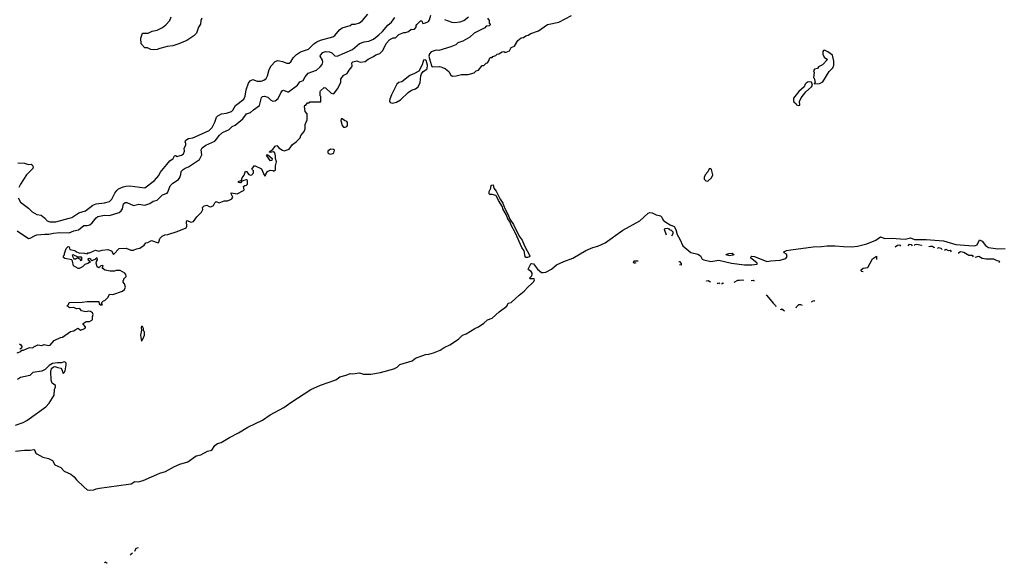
# Model space of a CAD drawing. Extents: x 1933546 to 2138868, y 524910 to 667279.
# Tile 109 of 256: x 2022617 to 2034554, y 535099 to 541686. Entities that reach past the tile are written whole.
import ezdxf

# ---------------------------------------------------------------- set-up
doc = ezdxf.new("R2010")
doc.units = 0

msp = doc.modelspace()

# ---------------------------------------------------------------- linework, layer by layer
at = {"layer": '0CON10XD'}
for points in [[(2022585, 537648), (2022630, 537665), (2022645, 537680), (2022665, 537680), (2022735, 537714), (2022775, 537708), (2022787, 537723), (2022835, 537748), (2022885, 537739), (2022915, 537750), (2022965, 537740), (2022985, 537743), (2023035, 537798), (2023112, 537835), (2023135, 537839), (2023235, 537906), (2023275, 537916), (2023291, 537929), (2023325, 537950), (2023355, 537925), (2023406, 537945), (2023416, 537955), (2023413, 537965), (2023387, 537995), (2023388, 538005), (2023422, 538028), (2023465, 538031), (2023493, 538045), (2023500, 538055), (2023500, 538085), (2023509, 538115), (2023500, 538135), (2023475, 538150), (2023455, 538153), (2023425, 538147), (2023383, 538153), (2023365, 538160), (2023345, 538188), (2023305, 538182), (2023273, 538197), (2023220, 538195), (2023205, 538210), (2023190, 538215), (2023210, 538235), (2023215, 538260), (2023375, 538262), (2023435, 538272), (2023575, 538270), (2023580, 538245), (2023595, 538230), (2023615, 538230), (2023620, 538235), (2023610, 538245), (2023612, 538258), (2023632, 538278), (2023648, 538282), (2023688, 538322), (2023705, 538360), (2023745, 538358), (2023865, 538397), (2023888, 538415), (2023900, 538445), (2023887, 538487), (2023870, 538505), (2023870, 538525), (2023880, 538535), (2023880, 538545), (2023908, 538575), (2023905, 538600), (2023892, 538615), (2023835, 538646), (2023785, 538649), (2023765, 538640), (2023715, 538638), (2023653, 538653), (2023622, 538672), (2023620, 538685), (2023630, 538695), (2023625, 538708), (2023600, 538705), (2023575, 538680), (2023555, 538690), (2023546, 538735), (2023550, 538755), (2023562, 538775), (2023555, 538800), (2023537, 538783), (2023493, 538763), (2023482, 538772), (2023480, 538785), (2023462, 538792), (2023445, 538790), (2023448, 538775), (2023470, 538755), (2023462, 538745), (2023445, 538732), (2023405, 538720), (2023378, 538692), (2023337, 538673), (2023325, 538672), (2023270, 538705), (2023259, 538759), (2023250, 538775), (2023163, 538793), (2023150, 538805), (2023150, 538825), (2023160, 538835), (2023160, 538855), (2023180, 538915), (2023205, 538937), (2023218, 538935), (2023223, 538903), (2023285, 538890), (2023305, 538872), (2023345, 538858), (2023385, 538860), (2023435, 538850), (2023445, 538860), (2023465, 538860), (2023537, 538893), (2023575, 538883), (2023615, 538894), (2023685, 538900), (2023730, 538885), (2023755, 538840), (2023825, 538912), (2023908, 538918), (2023965, 538893), (2023995, 538894), (2024035, 538911), (2024075, 538916), (2024126, 538954), (2024145, 538982), (2024172, 538988), (2024215, 539010), (2024297, 538983), (2024305, 538990), (2024318, 539035), (2024345, 539064), (2024375, 539080), (2024414, 539084), (2024525, 539118), (2024635, 539163), (2024642, 539185), (2024638, 539235), (2024645, 539254), (2024695, 539234), (2024725, 539242), (2024765, 539298), (2024822, 539355), (2024837, 539385), (2024835, 539410), (2024855, 539430), (2024885, 539440), (2024915, 539423), (2024935, 539420), (2024968, 539435), (2024983, 539467), (2024998, 539482), (2025035, 539467), (2025095, 539490), (2025135, 539493), (2025165, 539504), (2025188, 539515), (2025202, 539535), (2025180, 539575), (2025182, 539588), (2025255, 539578), (2025330, 539615), (2025338, 539625), (2025332, 539665), (2025345, 539678), (2025368, 539682), (2025378, 539692), (2025377, 539737), (2025367, 539747), (2025335, 539738), (2025312, 539728), (2025295, 539710), (2025285, 539708), (2025270, 539715), (2025270, 539725), (2025308, 539742), (2025315, 539770), (2025338, 539802), (2025355, 539850), (2025368, 539848), (2025395, 539812), (2025415, 539802), (2025430, 539805), (2025447, 539823), (2025450, 539835), (2025450, 539855), (2025433, 539877), (2025465, 539920), (2025548, 539878), (2025573, 539823), (2025575, 539812), (2025595, 539790), (2025600, 539815), (2025623, 539847), (2025655, 539862), (2025685, 539860), (2025695, 539852), (2025718, 539865), (2025718, 539915), (2025732, 539965), (2025718, 540005), (2025720, 540035), (2025712, 540072), (2025696, 540086), (2025655, 540078), (2025640, 540085), (2025688, 540112), (2025715, 540152), (2025735, 540160), (2025761, 540131), (2025804, 540104), (2025825, 540099), (2025885, 540119), (2025925, 540174), (2025968, 540205), (2026016, 540254), (2026027, 540285), (2026065, 540330), (2026078, 540365), (2026078, 540415), (2026102, 540475), (2026102, 540545), (2026078, 540575), (2026070, 540635), (2026075, 540650), (2026088, 540652), (2026105, 540680), (2026125, 540680), (2026135, 540690), (2026268, 540692), (2026270, 540755), (2026260, 540765), (2026260, 540815), (2026262, 540825), (2026310, 540865), (2026325, 540862), (2026395, 540798), (2026425, 540790), (2026471, 540849), (2026509, 540925), (2026511, 540965), (2026521, 540985), (2026545, 541014), (2026586, 541034), (2026610, 541075), (2026643, 541115), (2026648, 541125), (2026644, 541165), (2026655, 541177), (2026705, 541186), (2026745, 541170), (2026805, 541179), (2026842, 541208), (2026905, 541239), (2026935, 541261), (2026985, 541278), (2027020, 541315), (2027062, 541398), (2027105, 541447), (2027145, 541466), (2027172, 541468), (2027215, 541508), (2027275, 541532), (2027295, 541532), (2027330, 541545), (2027365, 541572), (2027385, 541568), (2027405, 541572), (2027422, 541595), (2027423, 541615), (2027431, 541629), (2027475, 541673), (2027493, 541673), (2027505, 541640), (2027535, 541647), (2027574, 541666), (2027586, 541684), (2027600, 541740)], [(2022597, 539527), (2022626, 539475), (2022725, 539401), (2022768, 539358), (2022826, 539326), (2022876, 539316), (2022916, 539285), (2022949, 539249), (2022984, 539236), (2023054, 539236), (2023215, 539283), (2023251, 539289), (2023335, 539345), (2023415, 539370), (2023505, 539440), (2023546, 539454), (2023645, 539468), (2023705, 539485), (2023735, 539510), (2023770, 539585), (2023795, 539618), (2023815, 539635), (2023870, 539660), (2023905, 539670), (2023952, 539672), (2024135, 539650), (2024252, 539738), (2024302, 539798), (2024319, 539835), (2024401, 539931), (2024439, 539975), (2024477, 540005), (2024495, 540036), (2024505, 540040), (2024525, 540030), (2024535, 540031), (2024579, 540045), (2024605, 540061), (2024614, 540094), (2024612, 540128), (2024631, 540165), (2024633, 540185), (2024622, 540205), (2024630, 540225), (2024665, 540247), (2024715, 540253), (2024745, 540265), (2024914, 540345), (2024949, 540381), (2024983, 540445), (2025003, 540505), (2025018, 540522), (2025063, 540547), (2025125, 540555), (2025185, 540574), (2025201, 540589), (2025233, 540647), (2025334, 540725), (2025351, 540759), (2025362, 540838), (2025392, 540918), (2025411, 540945), (2025445, 540961), (2025497, 540943), (2025545, 540941), (2025578, 540955), (2025604, 540975), (2025620, 541005), (2025640, 541085), (2025664, 541126), (2025715, 541178), (2025745, 541191), (2025765, 541190), (2025805, 541180), (2025855, 541158), (2025885, 541159), (2025906, 541175), (2025931, 541225), (2025975, 541266), (2026023, 541297), (2026119, 541331), (2026185, 541395), (2026220, 541420), (2026265, 541440), (2026415, 541478), (2026439, 541495), (2026496, 541565), (2026525, 541586), (2026622, 541618), (2026645, 541632), (2026685, 541631), (2026735, 541650), (2026772, 541678), (2026838, 541755)], [(2024826, 541704), (2024814, 541675), (2024809, 541631), (2024784, 541596), (2024760, 541525), (2024730, 541490), (2024645, 541436), (2024545, 541394), (2024475, 541369), (2024405, 541362), (2024377, 541353), (2024315, 541339), (2024285, 541326), (2024235, 541321), (2024205, 541324), (2024165, 541344), (2024135, 541344), (2024090, 541395), (2024086, 541464), (2024106, 541524), (2024175, 541522), (2024225, 541546), (2024285, 541559), (2024347, 541593), (2024390, 541625), (2024437, 541675), (2024455, 541720)], [(2025750, 540730), (2025785, 540801), (2025805, 540828), (2025815, 540831), (2025862, 540812), (2025875, 540812), (2025985, 540895), (2026015, 540932), (2026052, 540948), (2026077, 540995), (2026115, 541038), (2026215, 541075), (2026260, 541115), (2026284, 541145), (2026291, 541175), (2026288, 541195), (2026261, 541245), (2026262, 541255), (2026292, 541288), (2026325, 541302), (2026375, 541297), (2026403, 541283), (2026437, 541247), (2026465, 541246), (2026650, 541325), (2026735, 541397), (2026795, 541420), (2026848, 541425), (2026905, 541450), (2026973, 541505), (2027017, 541545), (2027079, 541621), (2027123, 541655), (2027167, 541713)], [(2028290, 541705), (2028310, 541675), (2028310, 541645), (2028320, 541635), (2028320, 541625), (2028307, 541613), (2028272, 541608), (2028255, 541588), (2028128, 541522), (2028075, 541474), (2027988, 541425), (2027930, 541405), (2027905, 541380), (2027845, 541357), (2027700, 541315), (2027665, 541317), (2027605, 541298), (2027586, 541274), (2027578, 541245), (2027592, 541185), (2027615, 541120), (2027625, 541116), (2027705, 541120), (2027735, 541113), (2027781, 541091), (2027818, 541058), (2027845, 541014), (2027865, 541003), (2027910, 541005), (2027975, 541021), (2028055, 541024), (2028125, 541042), (2028150, 541065), (2028180, 541075), (2028225, 541130), (2028245, 541130), (2028272, 541158), (2028288, 541162), (2028310, 541195), (2028312, 541218), (2028325, 541230), (2028345, 541230), (2028355, 541240), (2028388, 541252), (2028405, 541270), (2028425, 541272), (2028465, 541298), (2028485, 541300), (2028493, 541293), (2028513, 541293), (2028555, 541309), (2028575, 541349), (2028615, 541366), (2028658, 541435), (2028695, 541467), (2028725, 541472), (2028755, 541492), (2028782, 541498), (2028815, 541518), (2028908, 541552), (2029015, 541628), (2029152, 541658), (2029305, 541738)], [(2027769, 541689), (2027856, 541656), (2027888, 541652), (2027958, 541662), (2028002, 541678), (2028060, 541720)], [(2032255, 540910), (2032315, 540913), (2032356, 540935), (2032431, 541059), (2032476, 541105), (2032488, 541135), (2032489, 541185), (2032473, 541255), (2032415, 541298), (2032375, 541317), (2032362, 541315), (2032355, 541300), (2032355, 541270), (2032372, 541232), (2032410, 541205), (2032349, 541141), (2032302, 541115), (2032290, 541095), (2032255, 541088), (2032240, 541065), (2032248, 541045), (2032240, 540985), (2032247, 540977), (2032260, 540925), (2032250, 540915), (2032255, 540910)], [(2027135, 540674), (2027185, 540688), (2027235, 540714), (2027325, 540805), (2027368, 540832), (2027415, 540848), (2027448, 540872), (2027474, 540925), (2027480, 541005), (2027488, 541032), (2027510, 541060), (2027554, 541086), (2027559, 541095), (2027561, 541135), (2027543, 541193), (2027535, 541202), (2027512, 541195), (2027495, 541140), (2027456, 541064), (2027405, 541033), (2027345, 541009), (2027248, 540935), (2027215, 540927), (2027188, 540905), (2027123, 540777), (2027106, 540725), (2027102, 540705), (2027109, 540685), (2027135, 540674)], [(2032055, 540648), (2032075, 540650), (2032073, 540695), (2032092, 540738), (2032146, 540814), (2032216, 540874), (2032230, 540895), (2032215, 540930), (2032175, 540932), (2032151, 540919), (2032138, 540905), (2032126, 540874), (2032065, 540817), (2032000, 540735), (2031997, 540705), (2032001, 540691), (2032030, 540665), (2032034, 540654), (2032055, 540648)], [(2022585, 539128), (2022725, 539036), (2022745, 539039), (2022795, 539068), (2022825, 539078), (2022921, 539089), (2022972, 539088), (2023025, 539100), (2023105, 539106), (2023215, 539104), (2023274, 539126), (2023332, 539138), (2023395, 539194), (2023435, 539191), (2023468, 539202), (2023495, 539225), (2023543, 539285), (2023565, 539302), (2023645, 539316), (2023705, 539315), (2023825, 539351), (2023848, 539372), (2023862, 539395), (2023874, 539456), (2023895, 539470), (2023915, 539472), (2023995, 539435), (2024063, 539453), (2024135, 539440), (2024195, 539460), (2024235, 539488), (2024285, 539500), (2024347, 539565), (2024404, 539585), (2024415, 539595), (2024442, 539675), (2024475, 539705), (2024541, 539749), (2024559, 539775), (2024572, 539812), (2024576, 539845), (2024598, 539872), (2024625, 539889), (2024665, 539902), (2024795, 539994), (2024825, 540048), (2024819, 540111), (2024831, 540135), (2024872, 540165), (2024984, 540216), (2025009, 540241), (2025035, 540285), (2025075, 540320), (2025155, 540357), (2025195, 540393), (2025231, 540409), (2025321, 540485), (2025367, 540545), (2025417, 540563), (2025451, 540595), (2025524, 540645), (2025550, 540745), (2025559, 540755), (2025585, 540761), (2025625, 540749), (2025656, 540715), (2025685, 540700), (2025715, 540704), (2025750, 540730)], [(2026565, 540384), (2026585, 540393), (2026593, 540405), (2026592, 540442), (2026585, 540451), (2026553, 540463), (2026525, 540486), (2026515, 540487), (2026511, 540465), (2026526, 540405), (2026544, 540385), (2026565, 540384)], [(2025658, 539978), (2025640, 539995), (2025635, 540010), (2025612, 540035), (2025610, 540045), (2025615, 540050), (2025625, 540050), (2025676, 540006), (2025675, 539980), (2025658, 539978)], [(2026385, 540055), (2026414, 540065), (2026424, 540075), (2026434, 540104), (2026422, 540115), (2026385, 540116), (2026354, 540095), (2026351, 540075), (2026359, 540065), (2026385, 540055)], [(2022593, 539953), (2022675, 539949), (2022725, 539933), (2022755, 539937), (2022767, 539927), (2022779, 539905), (2022776, 539884), (2022701, 539805), (2022625, 539693), (2022606, 539655)], [(2030955, 539730), (2030965, 539734), (2031005, 539769), (2031021, 539805), (2031005, 539870), (2030992, 539882), (2030975, 539878), (2030958, 539842), (2030926, 539805), (2030914, 539775), (2030916, 539755), (2030935, 539734), (2030955, 539730)], [(2028775, 538805), (2028755, 538806), (2028745, 538816), (2028732, 538885), (2028703, 538925), (2028629, 539099), (2028574, 539195), (2028562, 539232), (2028535, 539272), (2028519, 539319), (2028475, 539393), (2028470, 539420), (2028422, 539495), (2028399, 539549), (2028388, 539558), (2028345, 539570), (2028315, 539567), (2028310, 539575), (2028310, 539605), (2028329, 539645), (2028335, 539682), (2028357, 539685), (2028367, 539645), (2028395, 539610), (2028442, 539512), (2028474, 539465), (2028489, 539419), (2028545, 539309), (2028559, 539269), (2028604, 539204), (2028673, 539063), (2028708, 539015), (2028736, 538945), (2028800, 538825), (2028795, 538811), (2028775, 538805)], [(2022565, 536459), (2022675, 536471), (2022745, 536469), (2022789, 536479), (2022797, 536475), (2022813, 536435), (2022825, 536424), (2022898, 536385), (2022965, 536367), (2023016, 536346), (2023044, 536294), (2023115, 536258), (2023157, 536215), (2023237, 536177), (2023278, 536145), (2023305, 536109), (2023395, 536025), (2023435, 535991), (2023465, 535984), (2023515, 535988), (2023545, 536002), (2023585, 536010), (2023935, 536057), (2023967, 536063), (2024015, 536089), (2024055, 536088), (2024115, 536101), (2024315, 536190), (2024385, 536210), (2024495, 536272), (2024559, 536301), (2024655, 536330), (2024758, 536402), (2024815, 536414), (2024892, 536458), (2024945, 536470), (2024983, 536525), (2025015, 536550), (2025058, 536562), (2025161, 536625), (2025271, 536679), (2025383, 536747), (2025562, 536835), (2025655, 536897), (2025819, 536985), (2025904, 537046), (2026145, 537207), (2026265, 537257), (2026448, 537322), (2026500, 537360), (2026575, 537378), (2026625, 537400), (2026656, 537396), (2026735, 537407), (2026785, 537392), (2026875, 537391), (2026990, 537410), (2027155, 537455), (2027192, 537475), (2027225, 537508), (2027375, 537552), (2027415, 537585), (2027535, 537628), (2027577, 537633), (2027635, 537650), (2027715, 537682), (2027765, 537716), (2027833, 537747), (2027937, 537813), (2027987, 537863), (2028029, 537881), (2028135, 537945), (2028178, 537965), (2028245, 538009), (2028289, 538051), (2028345, 538069), (2028432, 538148), (2028522, 538215), (2028540, 538250), (2028575, 538260), (2028671, 538349), (2028735, 538395), (2028776, 538444), (2028825, 538488), (2028850, 538515), (2028859, 538535), (2028856, 538545), (2028848, 538548), (2028805, 538548), (2028798, 538555), (2028823, 538577), (2028832, 538595), (2028830, 538615), (2028818, 538635), (2028784, 538655), (2028783, 538665), (2028815, 538728), (2028825, 538732), (2028846, 538726), (2028894, 538665), (2028945, 538624), (2028965, 538621), (2028995, 538628), (2029066, 538665), (2029126, 538715), (2029213, 538755), (2029325, 538796), (2029480, 538890), (2029565, 538925), (2029625, 538941), (2029715, 538984), (2029930, 539135), (2030135, 539248), (2030235, 539343), (2030255, 539349), (2030285, 539345), (2030335, 539322), (2030385, 539308), (2030402, 539295), (2030419, 539259), (2030451, 539231), (2030505, 539199), (2030552, 539182), (2030573, 539143), (2030588, 539085), (2030622, 539025), (2030655, 538946), (2030755, 538867), (2030840, 538845), (2030869, 538825), (2030893, 538785), (2030910, 538775), (2030995, 538758), (2031095, 538774), (2031247, 538737), (2031405, 538715), (2031495, 538714), (2031556, 538724), (2031558, 538738), (2031495, 538790), (2031480, 538795), (2031482, 538808), (2031495, 538820), (2031525, 538818), (2031675, 538757), (2031725, 538766), (2031835, 538774), (2031906, 538794), (2031923, 538815), (2031912, 538845), (2031885, 538860), (2031880, 538875), (2031915, 538890), (2031965, 538899), (2032235, 538934), (2032337, 538937), (2032405, 538945), (2032505, 538946), (2032604, 538936), (2032705, 538935), (2032775, 538942), (2032888, 538972), (2032998, 539015), (2033055, 539056), (2033105, 539033), (2033185, 539040), (2033354, 539026), (2033415, 539042), (2033464, 539024), (2033605, 539022), (2033815, 539007), (2033965, 538964), (2034175, 538945), (2034205, 538949), (2034225, 538960), (2034255, 539019), (2034284, 539004), (2034325, 538951), (2034364, 538925), (2034475, 538911), (2034565, 538912)], [(2030459, 539077), (2030434, 539144), (2030438, 539155), (2030465, 539159), (2030482, 539155), (2030493, 539143), (2030517, 539135), (2030535, 539116), (2030535, 539093), (2030521, 539062)], [(2033238, 538932), (2033233, 538935), (2033260, 538955), (2033285, 538960), (2033296, 538943)], [(2033387, 538946), (2033403, 538965), (2033425, 538962), (2033438, 538948)], [(2033463, 538951), (2033475, 538963), (2033495, 538968), (2033551, 538955), (2033552, 538951)], [(2031225, 538823), (2031180, 538835), (2031190, 538845), (2031215, 538852), (2031255, 538857), (2031280, 538835), (2031225, 538823)], [(2033644, 538933), (2033645, 538937), (2033658, 538942), (2033685, 538941), (2033703, 538925), (2033704, 538922)], [(2033743, 538914), (2033743, 538915), (2033755, 538926), (2033785, 538918), (2033798, 538905), (2033799, 538901)], [(2033828, 538894), (2033845, 538907), (2033875, 538891), (2033896, 538895), (2033910, 538875)], [(2034004, 538853), (2034004, 538865), (2034025, 538876), (2034065, 538868), (2034125, 538833), (2034165, 538831), (2034178, 538813)], [(2023355, 538770), (2023365, 538772), (2023370, 538775), (2023370, 538805), (2023365, 538810), (2023325, 538810), (2023265, 538838), (2023253, 538827), (2023275, 538788), (2023295, 538788), (2023315, 538800), (2023348, 538788), (2023355, 538770)], [(2030088, 538742), (2030075, 538734), (2030062, 538735), (2030060, 538745), (2030070, 538765), (2030110, 538765), (2030110, 538759)], [(2030609, 538755), (2030615, 538757), (2030635, 538730), (2030635, 538711), (2030618, 538714)], [(2032844, 538629), (2032828, 538635), (2032818, 538645), (2032820, 538655), (2032845, 538676), (2032898, 538682), (2032955, 538788), (2033005, 538820), (2033005, 538781)], [(2034202, 538807), (2034245, 538819), (2034287, 538797), (2034335, 538789), (2034425, 538790), (2034465, 538769), (2034486, 538765), (2034494, 538755), (2034487, 538742)], [(2030942, 538517), (2030945, 538522), (2030964, 538526), (2030986, 538515), (2030993, 538505)], [(2031077, 538485), (2031083, 538495), (2031095, 538499), (2031103, 538484)], [(2031124, 538485), (2031145, 538498), (2031140, 538486)], [(2031279, 538505), (2031325, 538531), (2031345, 538528), (2031384, 538534), (2031393, 538524)], [(2031485, 538525), (2031484, 538526), (2031515, 538528), (2031519, 538525), (2031517, 538516)], [(2031667, 538352), (2031675, 538346), (2031750, 538250), (2031781, 538225), (2031784, 538212)], [(2032218, 538267), (2032245, 538283), (2032255, 538281), (2032257, 538278)], [(2031846, 538171), (2031846, 538175), (2031855, 538182), (2031888, 538160)], [(2032030, 538194), (2032033, 538205), (2032065, 538235), (2032085, 538237), (2032103, 538226)], [(2024095, 537790), (2024112, 537815), (2024130, 537865), (2024130, 537905), (2024120, 537915), (2024118, 537945), (2024105, 537968), (2024095, 537968), (2024091, 537955), (2024094, 537925), (2024083, 537865), (2024095, 537790)], [(2022615, 537760), (2022632, 537745), (2022642, 537725), (2022640, 537705), (2022617, 537693)], [(2022568, 536772), (2022660, 536805), (2022705, 536831), (2022934, 536996), (2022975, 537040), (2023034, 537136), (2023040, 537205), (2023051, 537239), (2023050, 537255), (2023012, 537282), (2022999, 537319), (2022995, 537425), (2023002, 537458), (2023025, 537480), (2023045, 537484), (2023080, 537470), (2023114, 537464), (2023129, 537449), (2023145, 537400), (2023160, 537415), (2023167, 537433), (2023180, 537505), (2023180, 537525), (2023165, 537540), (2023145, 537538), (2023125, 537528), (2023075, 537530), (2023015, 537522), (2022975, 537497), (2022925, 537448), (2022885, 537427), (2022775, 537410), (2022740, 537375), (2022625, 537352), (2022592, 537328)], [(2024054, 535285), (2024025, 535278), (2024009, 535243)], [(2023986, 535221), (2023964, 535206), (2023958, 535196)], [(2023677, 535099), (2023675, 535101), (2023655, 535111), (2023644, 535106)]]:
    msp.add_lwpolyline(points, dxfattribs=at)

doc.saveas('drawing.dxf')
